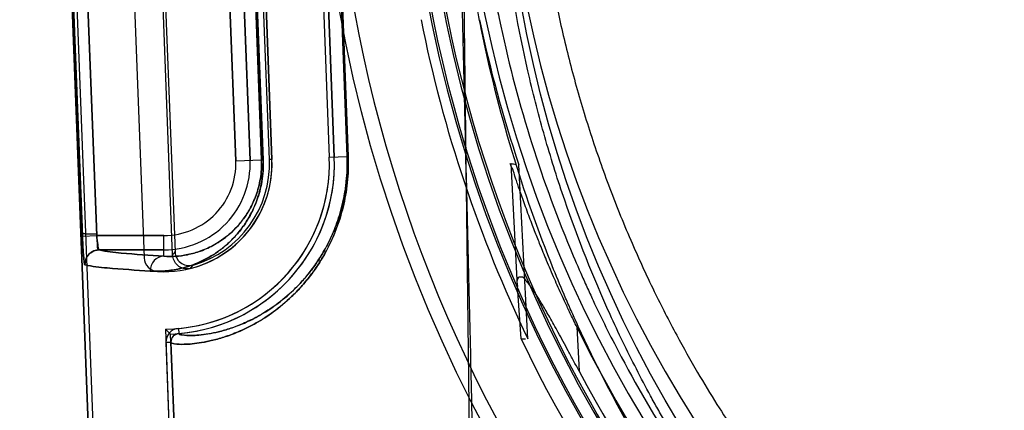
# Model space of a CAD drawing. Header units: millimetres. Extents: x 0 to 297, y 0 to 210.
# Tile 238 of 256: x 58.1092 to 58.3497, y 159.4521 to 159.5474. Entities that reach past the tile are written whole.
import ezdxf

# ---------------------------------------------------------------- set-up
doc = ezdxf.new("R2010")
doc.units = ezdxf.units.MM
doc.header["$LTSCALE"] = 16.335
doc.layers.get('0').update_dxf_attribs({"linetype": 'CONTINUOUS'})
for name, color, linetype in [('AXES_REF', 7, 'CONTINUOUS'), ('INTFCLR_1', 7, 'CONTINUOUS'), ('INTFCLR_144815', 7, 'CONTINUOUS'), ('INTFCLR_72935', 7, 'CONTINUOUS')]:
    doc.layers.add(name, color=color, linetype=linetype)

msp = doc.modelspace()

# ---------------------------------------------------------------- linework, layer by layer
at = {"color": 7, "linetype": 'Continuous'}
for radius in [6.787079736, 6.7865, 6.743039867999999]:
    msp.add_circle((57.4637306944, 154.7114647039), radius, dxfattribs=at)
msp.add_arc((57.4637306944, 154.7114647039), 6.72, 278.2771290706, 261.7228709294, dxfattribs=at)
at = {"layer": 'AXES_REF', "color": 9, "linetype": 'Continuous'}
msp.add_circle((57.4637306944, 154.7114647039), 6.191158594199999, dxfattribs=at)
at = {"layer": 'INTFCLR_1', "color": 6, "linetype": 'Continuous'}
for p, q in [((58.1418399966, 159.0304547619), (58.1055101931, 159.9813507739)), ((58.1430742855, 159.0304783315), (58.1067428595, 159.9814167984)), ((58.1313937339, 159.7029082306), (58.1395527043, 159.4893554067)), ((58.170796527, 159.5133587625), (58.16437794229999, 159.6813587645)), ((58.1783677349, 159.681893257), (58.1847863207, 159.513893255)), ((58.1796020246, 159.6819168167), (58.1860206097, 159.5139168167)), ((58.1448784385, 159.4686516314), (58.161605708, 159.0308322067)), ((58.1461118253, 159.4686987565), (58.1461105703, 159.4687790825)), ((58.1461118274, 159.4686987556), (58.1628399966, 159.0308557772))]:
    msp.add_line(p, q, dxfattribs=at)
at = {"layer": 'INTFCLR_1', "color": 9, "linetype": 'Continuous'}
for p, q in [((58.1244907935, 159.4946565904), (58.1167229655, 159.6977777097)), ((58.1279848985, 159.4947902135), (58.12021719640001, 159.6979113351)), ((58.1555425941, 159.6810212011), (58.1619611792, 159.5130212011)), ((58.1590395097, 159.6811548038), (58.1654580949, 159.5131548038)), ((58.1682473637, 159.5132613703), (58.1618568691, 159.6812624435)), ((58.1622415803, 159.6812624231), (58.1686379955, 159.5132613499)), ((58.18914782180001, 159.5140598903), (58.1827580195, 159.68206099)), ((58.1830000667, 159.6820609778), (58.1893937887, 159.5140598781)), ((58.1619611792, 159.5130212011), (58.1682473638, 159.5132613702)), ((58.1682473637, 159.5132613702), (58.1686379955, 159.5132613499)), ((58.1847863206, 159.5138932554), (58.18914782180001, 159.5140598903)), ((58.1893937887, 159.5140598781), (58.18914782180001, 159.5140598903)), ((58.1279848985, 159.4947902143), (58.1444134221, 159.4947902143)), ((58.1444134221, 159.4897325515), (58.1444134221, 159.4947902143)), ((58.1444134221, 159.4912907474), (58.1286130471, 159.4912907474)), ((58.1479207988, 159.472100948), (58.1480279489, 159.4708713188)), ((58.1461118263, 159.468698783), (58.1448784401, 159.4686515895))]:
    msp.add_line(p, q, dxfattribs=at)
at = {"layer": 'INTFCLR_1', "color": 7, "linetype": 'Continuous'}
msp.add_line((58.1244907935, 159.4946565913), (58.1279848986, 159.4947902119), dxfattribs=at)
at = {"layer": 'INTFCLR_1', "color": 9, "linetype": 'Continuous'}
msp.add_circle((58.5279264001, 159.6044647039), 0.301, dxfattribs=at)
at = {"layer": 'INTFCLR_1', "color": 6, "linetype": 'Continuous'}
for centre, radius, start, end in [((58.1444134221, 159.5123507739), 0.0264023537, 266.587434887, 2.1879703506), ((58.1444134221, 159.5123507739), 0.0404023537, 274.980118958, 2.1879700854), ((58.1444134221, 159.5123507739), 0.0416366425, 274.9801838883, 2.1879705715), ((58.1430501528, 159.4894890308), 0.0035, 182.1879698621, 266.5874352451), ((58.14821047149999, 159.4687790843), 0.0033344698, 94.98447989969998, 182.1905407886), ((58.14821047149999, 159.4687790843), 0.0021001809, 94.9844753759, 180)]:
    msp.add_arc(centre, radius, start, end, dxfattribs=at)
at = {"layer": 'INTFCLR_1', "color": 9, "linetype": 'Continuous'}
for centre, radius, start, end in [((58.1444134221, 159.5123507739), 0.0210600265, 269.9999999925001, 2.1879705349), ((58.1444134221, 159.5123507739), 0.0175605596, 269.9999999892, 2.1879704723), ((58.1452578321, 159.5123883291), 0.0230061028, 359.9063570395, 2.1747962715), ((58.14594294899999, 159.5124170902), 0.043236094, 359.912118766, 2.1775365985)]:
    msp.add_arc(centre, radius, start, end, dxfattribs=at)
for points, knots in [([(58.6584509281, 159.3269042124), (58.64937183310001, 159.3224793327), (58.6306568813, 159.3145001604), (58.6062717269, 159.3069301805), (58.5899866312, 159.3032285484), (58.58233342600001, 159.3017503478), (58.5771956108, 159.3008280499), (58.5630708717, 159.2985792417), (58.5397105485, 159.296417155), (58.5162352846, 159.2967216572), (58.5019220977, 159.2978527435), (58.49669555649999, 159.2983705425), (58.48890634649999, 159.2992467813), (58.4722732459, 159.301674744), (58.4471772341, 159.3073686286), (58.4265336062, 159.3143532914), (58.4147202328, 159.3191234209), (58.4100459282, 159.321080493), (58.4020043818, 159.3246284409), (58.3863924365, 159.3322301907), (58.3651182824, 159.3446150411), (58.3472289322, 159.3575099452), (58.3368538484, 159.3659814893), (58.3331396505, 159.3691274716), (58.3276552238, 159.3738870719), (58.3161736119, 159.3844667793), (58.2997323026, 159.4019226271), (58.2820178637, 159.4246545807), (58.27099528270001, 159.4419112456), (58.2650180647, 159.4524566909), (58.26264569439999, 159.4567605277), (58.2586179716, 159.4643863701), (58.2510535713, 159.4800376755), (58.24365036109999, 159.4986692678), (58.2375475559, 159.5180064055), (58.2322715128, 159.5381348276), (58.2275223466, 159.5640788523), (58.2257269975, 159.5865292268), (58.22542660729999, 159.5998348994), (58.2253744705, 159.6051957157), (58.2254629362, 159.614503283), (58.2263363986, 159.632847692), (58.22857591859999, 159.6510090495), (58.23119763, 159.6650253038), (58.2322365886, 159.6700619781), (58.2338673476, 159.6775032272), (58.2366196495, 159.6884588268), (58.2409430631, 159.702724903), (58.2474789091, 159.7211047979), (58.2542735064, 159.7366608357), (58.2608209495, 159.7495448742), (58.2653475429, 159.7579619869), (58.273696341, 159.7722729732), (58.2869516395, 159.7917740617), (58.3049334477, 159.8136168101), (58.3199170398, 159.8287250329), (58.3296468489, 159.8374506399), (58.333280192, 159.8405943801), (58.338801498, 159.8452580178), (58.3511085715, 159.8550410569), (58.3712625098, 159.8688217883), (58.3884354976, 159.8782562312), (58.3973048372, 159.8825744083)], [0, 0, 0, 0, 0.0316060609, 0.0635406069, 0.07975651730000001, 0.0838444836, 0.0879320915, 0.0960907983, 0.1285991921, 0.1611989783, 0.1694097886, 0.173526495, 0.1776339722, 0.1939379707, 0.2261052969, 0.2580138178, 0.2620009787, 0.2659733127, 0.273871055, 0.2895030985, 0.3202911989, 0.3507747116, 0.3583934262, 0.3622044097, 0.3660061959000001, 0.3811173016, 0.4110448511, 0.4409258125, 0.4711799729, 0.4750127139, 0.4788584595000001, 0.4865582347, 0.5019977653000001, 0.5332401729, 0.5491816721, 0.5654318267, 0.5983319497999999, 0.6315729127, 0.6357728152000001, 0.6399804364, 0.648348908, 0.6648970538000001, 0.6974320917, 0.7054938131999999, 0.7095177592, 0.7135247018, 0.7293322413, 0.7448511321, 0.7601545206, 0.7903607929, 0.7978752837, 0.8053790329, 0.8202649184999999, 0.8497067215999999, 0.8790537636, 0.9086837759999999, 0.9161831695, 0.9199497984, 0.9237184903, 0.9387994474, 0.9691302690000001, 1, 1, 1, 1]), ([(58.1686379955, 159.5132613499), (58.1686723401, 159.512359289), (58.1686480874, 159.5105809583), (58.168349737, 159.5080054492), (58.1678346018, 159.5056104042), (58.1671574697, 159.5034366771), (58.1663633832, 159.5014799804), (58.1654882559, 159.499725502), (58.164555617, 159.4981507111), (58.1632981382, 159.4963207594), (58.16166181, 159.4943543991), (58.15960018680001, 159.4923813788), (58.1575376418, 159.4907804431), (58.1549115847, 159.4891159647), (58.1516969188, 159.4876156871), (58.1479262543, 159.4865338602), (58.1444015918, 159.4860486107), (58.14213803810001, 159.4860366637), (58.1410601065, 159.4860994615)], [0, 0, 0, 0, 0.0622044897, 0.1222938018, 0.1783781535, 0.2307697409, 0.2789834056, 0.3237355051, 0.3657501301, 0.4049958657, 0.4766465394, 0.5415712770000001, 0.6012693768, 0.6562551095, 0.7555681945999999, 0.8445021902, 0.9255956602, 1, 1, 1, 1]), ([(58.1682639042, 159.5123507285), (58.1682631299, 159.5118669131), (58.1682214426, 159.5106226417), (58.1679974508, 159.50867886), (58.1675501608, 159.5065912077), (58.1669625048, 159.5046972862), (58.1662731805, 159.5029930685), (58.16551376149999, 159.5014657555), (58.1647049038, 159.5000960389), (58.1636142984, 159.4985055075), (58.1621967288, 159.4967984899), (58.1604095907, 159.4950873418), (58.1586238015, 159.4937020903), (58.1563522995, 159.4922664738), (58.1535752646, 159.4909787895), (58.1503213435, 159.4900611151), (58.1472855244, 159.4896631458), (58.1453390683, 159.4896700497), (58.1444134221, 159.4897325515)], [0, 0, 0, 0, 0.0394330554, 0.1014001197, 0.1591971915, 0.2132012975, 0.2628183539, 0.3088708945, 0.3520968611, 0.3923582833, 0.4659620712, 0.5324718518, 0.593642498, 0.6498475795, 0.7512275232, 0.8418574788, 0.9243841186, 1, 1, 1, 1]), ([(58.1893937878, 159.5140598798), (58.18943502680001, 159.5129762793), (58.1894392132, 159.5108367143), (58.1892205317, 159.5076814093), (58.1887990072, 159.5046527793), (58.1882019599, 159.5017813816), (58.1870325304, 159.4975308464), (58.1851986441, 159.4929770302), (58.1829134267, 159.48894094), (58.18137599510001, 159.4866274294), (58.1798864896, 159.4845883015), (58.17834446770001, 159.4827310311), (58.1767679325, 159.481047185), (58.1746039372, 159.478901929), (58.1714086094, 159.4762269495), (58.1671420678, 159.4734726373), (58.1637558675, 159.4717751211), (58.16123913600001, 159.4707413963), (58.1590199, 159.46994615), (58.1569168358, 159.4693375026), (58.1549414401, 159.4688941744), (58.15325959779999, 159.4685819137), (58.1514140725, 159.4683385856), (58.14921231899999, 159.4681914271), (58.14748830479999, 159.4682465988), (58.1464546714, 159.4684174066), (58.14611549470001, 159.4686022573), (58.1461118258, 159.468698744)], [0, 0, 0, 0, 0.04606660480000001, 0.0907990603, 0.1342597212, 0.1758686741, 0.2152936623, 0.3214667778, 0.3832629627, 0.4120591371, 0.4394307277, 0.4905119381, 0.514476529, 0.5374026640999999, 0.6199440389, 0.6909098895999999, 0.7526972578, 0.7805539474, 0.8064562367, 0.8528173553, 0.8734429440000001, 0.8924347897, 0.925506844, 0.9522416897, 0.9869072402, 0.9958981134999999, 1, 1, 1, 1]), ([(58.1891787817, 159.5123510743), (58.189178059, 159.5118848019), (58.1891524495, 159.5104127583), (58.1889836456, 159.5079672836), (58.18858302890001, 159.5050745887), (58.1880154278, 159.5023323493), (58.1873105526, 159.4997599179), (58.1862566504, 159.4966596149), (58.1847459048, 159.4931923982), (58.1829863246, 159.4900723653), (58.18152418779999, 159.487864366), (58.18010803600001, 159.4859189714), (58.1786418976, 159.484147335), (58.1771428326, 159.4825414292), (58.17508625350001, 159.4804968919), (58.1720498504, 159.4779486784), (58.1679949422, 159.475327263), (58.1647770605, 159.4737143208), (58.1623862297, 159.4727341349), (58.1602783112, 159.471981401), (58.1571672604, 159.4710865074), (58.1539361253, 159.4705296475), (58.1509665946, 159.4703468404), (58.1493364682, 159.4704125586), (58.1483458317, 159.4705889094), (58.148030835, 159.4707771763), (58.1480275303, 159.470871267)], [0, 0, 0, 0, 0.0213433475, 0.0673815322, 0.1121061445, 0.1549186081, 0.1954760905, 0.2341180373, 0.3047354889, 0.3682350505, 0.3978126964, 0.4259194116, 0.4783515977, 0.5029403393, 0.5264576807, 0.6110787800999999, 0.6837723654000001, 0.7470202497, 0.7755229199, 0.8020192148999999, 0.8494283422, 0.9236723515, 0.9509950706, 0.9864599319, 0.9956904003, 1, 1, 1, 1]), ([(58.1286130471, 159.4912907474), (58.1279332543, 159.4912900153), (58.1267327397, 159.4909186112), (58.125420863, 159.4895527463), (58.1250968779, 159.488337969), (58.1251220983, 159.4876576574)], [0, 0, 0, 0, 0.3673148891, 0.63215257, 1, 1, 1, 1]), ([(58.1286130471, 159.4912907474), (58.1303518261, 159.4907990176), (58.135674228, 159.4903656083), (58.1409309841, 159.4899371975), (58.1444134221, 159.4897325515)], [0, 0, 0, 0, 0.3412332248, 1, 1, 1, 1]), ([(58.1444134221, 159.4897325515), (58.1435328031, 159.4897279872), (58.1416841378, 159.4888994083), (58.1410312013, 159.4870064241), (58.1410601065, 159.4860994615)], [0, 0, 0, 0, 0.4925079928, 1, 1, 1, 1]), ([(58.1410601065, 159.4860994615), (58.1375473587, 159.4863041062), (58.1322446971, 159.486732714), (58.12687677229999, 159.487165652), (58.1251220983, 159.4876576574)], [0, 0, 0, 0, 0.6588035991, 1, 1, 1, 1])]:
    msp.add_open_spline(points, degree=3, knots=knots, dxfattribs=at)
at = {"layer": 'INTFCLR_1', "color": 7, "linetype": 'Continuous'}
for points, knots in [([(58.1279575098, 159.4951283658), (58.1277508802, 159.4951212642), (58.1271778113, 159.4951060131), (58.1263009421, 159.4951087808), (58.1253904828, 159.4951311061), (58.124845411, 159.4952174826), (58.1245003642, 159.4952589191), (58.1244634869, 159.4953329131)], [0, 0, 0, 0, 0.1761906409, 0.4874595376, 0.7544038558, 0.9295461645, 1, 1, 1, 1]), ([(58.1244634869, 159.4953329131), (58.1244788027, 159.4948819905), (58.1245171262, 159.4939854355), (58.1245866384, 159.4924765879), (58.1246713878, 159.4909806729), (58.1247842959, 159.489624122), (58.1248680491, 159.488610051), (58.1249969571, 159.4880663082), (58.1250393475, 159.4876808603), (58.1251220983, 159.4876576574)], [0, 0, 0, 0, 0.1752194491, 0.3483808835, 0.5871531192, 0.7545540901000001, 0.8836496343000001, 0.9666238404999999, 1, 1, 1, 1]), ([(58.12512209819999, 159.487657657), (58.12496192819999, 159.4882389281), (58.1247865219, 159.4893249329), (58.1246750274, 159.491022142), (58.1245691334, 159.4927660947), (58.12451551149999, 159.4940103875), (58.1244907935, 159.4946565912)], [0, 0, 0, 0, 0.2549989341, 0.4691644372, 0.7243299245, 1, 1, 1, 1]), ([(58.1286130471, 159.4912907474), (58.1284531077, 159.4913130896), (58.12835677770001, 159.4920515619), (58.1281785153, 159.4927547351), (58.1280589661, 159.4939355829), (58.12798840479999, 159.4946796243), (58.1279575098, 159.4951283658)], [0, 0, 0, 0, 0.1235787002, 0.4193134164, 0.6557971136, 1, 1, 1, 1]), ([(58.1286130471, 159.4912907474), (58.1280236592, 159.4913730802), (58.1283007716, 159.4932478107), (58.1280307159, 159.4941984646), (58.1279848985, 159.4947902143)], [0, 0, 0, 0, 0.5006688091, 1, 1, 1, 1])]:
    msp.add_open_spline(points, degree=3, knots=knots, dxfattribs=at)
at = {"layer": 'INTFCLR_144815', "color": 6, "linetype": 'Continuous'}
for p, q in [((58.2163113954, 159.5866846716), (58.2182433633, 159.5084442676)), ((58.2332667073, 159.4695699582), (58.2310944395, 159.5120263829)), ((58.2316433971, 159.4695615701), (58.2307243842, 159.4823233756)), ((58.2316433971, 159.4695615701), (58.2327259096, 159.4695654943))]:
    msp.add_line(p, q, dxfattribs=at)
at = {"layer": 'INTFCLR_144815', "color": 9, "linetype": 'Continuous'}
for p, q in [((58.2182433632, 159.5084442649), (58.21729457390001, 159.5853091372)), ((58.2222075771, 159.1914647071), (58.21734411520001, 159.5854068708)), ((58.230725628, 159.4823091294), (58.229186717, 159.5123549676)), ((58.2452446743, 159.4724825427), (58.245796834, 159.4617021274))]:
    msp.add_line(p, q, dxfattribs=at)
msp.add_circle((58.5279264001, 159.6114647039), 0.3461683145, dxfattribs=at)
for centre, radius, start, end in [((58.5279264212, 159.6114036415), 0.3426683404, 179.9897900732, 0.0102098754), ((58.5279264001, 159.6116246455), 0.3246195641, 180.028230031, 359.9717699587), ((58.5279264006, 159.6114270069), 0.3241308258, 179.9933364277, 0.0066635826), ((58.5279264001, 159.6115635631), 0.3211200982, 180.0176390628, 359.9823609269), ((58.52792639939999, 159.6113659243), 0.3206313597, 179.982348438, 0.0176515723)]:
    msp.add_arc(centre, radius, start, end, dxfattribs=at)
at = {"layer": 'INTFCLR_144815', "color": 6, "linetype": 'Continuous'}
for centre, radius, start, end in [((58.5279264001, 159.6114647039), 0.3115, 180.0510065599, 359.9489934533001), ((58.5279264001, 159.6114647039), 0.301, 180, 359.9999999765), ((58.5279264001, 159.6114647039), 0.3270450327, 191.2877879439, 205.7133570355), ((58.5279264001, 159.6114647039), 0.3130450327, 191.7996976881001, 198.5207825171), ((58.2722252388, 159.7569643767), 0.248366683, 260.0212632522, 260.3188150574), ((58.5279264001, 159.6114647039), 0.315, 206.1813150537, 252.9936921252), ((58.5279264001, 159.6114647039), 0.3285113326, 205.5916832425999, 256.2414276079), ((58.5279264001, 159.6114647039), 0.3194149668, 207.9606619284, 253.2357535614)]:
    msp.add_arc(centre, radius, start, end, dxfattribs=at)
for points, knots in [([(58.2340546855, 159.6114647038), (58.2340581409, 159.6071677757), (58.2342508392, 159.5985664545), (58.2350982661, 159.5856734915), (58.23651074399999, 159.5727620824), (58.2385033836, 159.5598074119), (58.24110408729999, 159.5467651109), (58.2443459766, 159.5336189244), (58.2482708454, 159.5203548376), (58.25292152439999, 159.5069816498), (58.2582070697, 159.4938580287), (58.2638139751, 159.4816488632), (58.2693283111, 159.4708996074), (58.2744811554, 159.4617279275), (58.27924949, 159.453860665), (58.283639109, 159.4470703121), (58.28767185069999, 159.4411693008), (58.2913519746, 159.4360378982), (58.294698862, 159.431563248), (58.29773237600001, 159.4276541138), (58.3005014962, 159.4241994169), (58.303215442, 159.4209100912), (58.3060030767, 159.4176280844), (58.3088333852, 159.4143963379), (58.3114941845, 159.4114445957), (58.31387306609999, 159.4088715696), (58.31599622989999, 159.4066257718), (58.3178896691, 159.4046620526), (58.319665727, 159.4028517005), (58.3214701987, 159.4010427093), (58.32345194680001, 159.3990913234), (58.3256694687, 159.3969506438), (58.3281607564, 159.3945980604), (58.3309660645, 159.392013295), (58.33412799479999, 159.3891787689), (58.337689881, 159.3860819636), (58.3417159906, 159.3826992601), (58.3462698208, 159.3790171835), (58.3514335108, 159.3750183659), (58.3573187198, 159.3706772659), (58.3640643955, 159.3659701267), (58.3718381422, 159.3608818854), (58.3808201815, 159.355424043), (58.3912790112, 159.3496010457), (58.4033114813, 159.3435707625), (58.4165249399, 159.3377348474), (58.430319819, 159.3324607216), (58.4442007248, 159.3279379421), (58.4581259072, 159.3241522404), (58.4720758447, 159.3210854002), (58.4860577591, 159.3187172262), (58.5000329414, 159.3170393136), (58.513993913, 159.3160395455), (58.5232899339, 159.3158183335), (58.5279264, 159.3158183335)], [0, 0, 0, 0, 0.0278433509, 0.0557285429, 0.083699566, 0.1119794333, 0.1406325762, 0.1698467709, 0.1996862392, 0.2302331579, 0.2615586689, 0.2913262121, 0.3172584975, 0.3398211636, 0.3594801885, 0.3768602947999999, 0.3922082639, 0.4057894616, 0.4177749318, 0.4284144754, 0.4378506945, 0.4464634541, 0.456046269, 0.4657523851, 0.4742990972, 0.4817962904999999, 0.4884585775, 0.4943248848, 0.4994721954, 0.5048918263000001, 0.510881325, 0.5174938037, 0.5248635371, 0.5330841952, 0.5422107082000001, 0.5523788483, 0.5636668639, 0.5762833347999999, 0.5903234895, 0.6059832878, 0.6236658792, 0.6436173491, 0.6661769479, 0.6917559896, 0.7211635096, 0.7533574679, 0.7853151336, 0.8168215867, 0.8479181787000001, 0.8787852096, 0.9093365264, 0.9397732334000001, 0.9699565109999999, 1, 1, 1, 1]), ([(58.2452446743, 159.4724825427), (58.2447582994, 159.4734718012), (58.2438477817, 159.4753507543), (58.2425814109, 159.4780335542), (58.2414733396, 159.4804414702), (58.2404821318, 159.482640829), (58.2395263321, 159.4848098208), (58.2385846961, 159.486990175), (58.237681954, 159.4891287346), (58.2368805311, 159.4910650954), (58.2361863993, 159.4927779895), (58.23554839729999, 159.4943800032), (58.2349118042, 159.4960013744), (58.23423122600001, 159.4977687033), (58.23349624, 159.4997176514), (58.2327521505, 159.5017341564), (58.232055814, 159.5036687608), (58.2314547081, 159.5053811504), (58.2309345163, 159.5068745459), (58.2305224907, 159.5081372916), (58.2300044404, 159.5095419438), (58.2299519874, 159.5105523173), (58.228702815, 159.5124379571), (58.229186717, 159.5123549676)], [0, 0, 0, 0, 0.0768589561, 0.1455727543, 0.2068396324, 0.2616652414, 0.3137690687, 0.3720973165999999, 0.4272538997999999, 0.4756130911, 0.5182100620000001, 0.5561132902, 0.5958406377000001, 0.6396560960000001, 0.6881564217, 0.7410614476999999, 0.7895359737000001, 0.8314460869, 0.8677936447, 0.8991959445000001, 0.9258334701, 0.9657686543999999, 1, 1, 1, 1]), ([(58.2182433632, 159.5084442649), (58.2184716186, 159.4992004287), (58.2188981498, 159.4815459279), (58.2194838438, 159.4562249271), (58.2199952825, 159.4331506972), (58.2204425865, 159.4120947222), (58.22083405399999, 159.3928607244), (58.221176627, 159.3752770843), (58.221476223, 159.3591905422), (58.2217379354, 159.3444631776), (58.2219661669, 159.330970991), (58.2221647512, 159.3186017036), (58.222337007, 159.3072554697), (58.222485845, 159.2968416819), (58.2226138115, 159.2872790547), (58.2227231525, 159.2784934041), (58.2228158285, 159.27041901), (58.222893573, 159.2629963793), (58.2229579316, 159.2561704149), (58.22301027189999, 159.2498906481), (58.2230517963, 159.2441118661), (58.2230835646, 159.2387935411), (58.2231065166, 159.233898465), (58.223121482, 159.229392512), (58.22312919, 159.2252444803), (58.22313027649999, 159.2214257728), (58.2231252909, 159.2179103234), (58.2231147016, 159.2146745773), (58.2230989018, 159.2116972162), (58.2230782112, 159.2089588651), (58.2230528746, 159.2064418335), (58.2230230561, 159.2041299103), (58.2229888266, 159.2020082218), (58.2229501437, 159.2000630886), (58.2229068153, 159.1982820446), (58.222858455, 159.1966540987), (58.2228043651, 159.1951698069), (58.2227433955, 159.1938209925), (58.222673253, 159.1926005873), (58.2226147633, 159.1918295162), (58.2225803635, 159.191464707)], [0, 0, 0, 0, 0.0874976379, 0.1671066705, 0.2396672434, 0.3058940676, 0.3663964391, 0.4217090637, 0.4723130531, 0.5186437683, 0.56109061, 0.6000028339, 0.6357047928, 0.6684681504, 0.6985546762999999, 0.7262004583, 0.7516099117, 0.7749646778, 0.7964418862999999, 0.8162043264, 0.8343898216, 0.851125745, 0.8665305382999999, 0.8807105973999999, 0.8937641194, 0.9057818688, 0.9168455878, 0.9270295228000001, 0.9364006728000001, 0.9450196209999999, 0.9529422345, 0.9602195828, 0.9668982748, 0.9730215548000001, 0.9786292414, 0.983756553, 0.9884328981, 0.9926837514, 0.9965326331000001, 1, 1, 1, 1]), ([(58.245796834, 159.4617021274), (58.24535298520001, 159.4625382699), (58.2444748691, 159.4641867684), (58.2431768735, 159.4666047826), (58.2419312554, 159.4689044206), (58.240757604, 159.4710478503), (58.2396690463, 159.4730098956), (58.23867304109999, 159.4747768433), (58.23777246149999, 159.4763443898), (58.2369661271, 159.4777171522), (58.23624887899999, 159.4789063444), (58.23545912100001, 159.4801801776), (58.234634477, 159.4814366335), (58.233729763, 159.4827509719), (58.2328659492, 159.483723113), (58.2321110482, 159.4847563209), (58.230247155, 159.4845760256), (58.230674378, 159.4830304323), (58.230725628, 159.4823091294)], [0, 0, 0, 0, 0.09451013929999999, 0.1864740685, 0.2739894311, 0.355615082, 0.4304462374, 0.4980011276, 0.558115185, 0.6109338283, 0.6569391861, 0.6967762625, 0.7605045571, 0.8072644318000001, 0.8551311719, 0.8925523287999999, 0.9278057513, 1, 1, 1, 1])]:
    msp.add_open_spline(points, degree=3, knots=knots, dxfattribs=at)
at = {"layer": 'INTFCLR_144815', "color": 9, "linetype": 'Continuous'}
for points, knots in [([(58.5106935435, 159.288203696), (58.5015127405, 159.2887289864), (58.48230255, 159.2907129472), (58.4584096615, 159.2955236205), (58.4426149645, 159.2999549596), (58.4353860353, 159.3022278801), (58.430584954, 159.3038034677), (58.4175951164, 159.3083362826), (58.3969419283, 159.3169987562), (58.3751053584, 159.3287586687), (58.3605272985, 159.3380120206), (58.3523974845, 159.343588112), (58.3404628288, 159.352196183), (58.3271559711, 159.363035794), (58.3146661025, 159.3747466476), (58.3077653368, 159.3816808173), (58.2976664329, 159.3923076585), (58.283443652, 159.4091059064), (58.26653625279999, 159.4332062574), (58.2542358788, 159.4546229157), (58.2471538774, 159.469158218), (58.24404098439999, 159.4760391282), (58.2420073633, 159.4806753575), (58.2366189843, 159.4935576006), (58.2289591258, 159.5152976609), (58.2233084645, 159.5377336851), (58.2206314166, 159.5517310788), (58.2197352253, 159.5569075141), (58.21847938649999, 159.5647055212), (58.2163970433, 159.5805905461), (58.2154420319, 159.5952779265), (58.2152256, 159.6047089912)], [0, 0, 0, 0, 0.0579960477, 0.1216075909, 0.1534412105, 0.1614161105, 0.1693984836, 0.1853084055, 0.2481800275, 0.3103966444, 0.3414785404, 0.3570416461, 0.3725645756, 0.4342808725, 0.4650884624, 0.4805165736, 0.4959725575, 0.5575426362, 0.6191124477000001, 0.6814044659, 0.7130732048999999, 0.7210533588, 0.7290343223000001, 0.7450012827, 0.8091155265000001, 0.8741835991, 0.8906916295, 0.8989896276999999, 0.9073150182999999, 0.9405046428, 1, 1, 1, 1]), ([(58.21975478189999, 159.6046201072), (58.2199600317, 159.5955695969), (58.2208913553, 159.581488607), (58.2229355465, 159.566267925), (58.2241672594, 159.5588095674), (58.2250466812, 159.5538575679), (58.22767584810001, 159.5404609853), (58.2332326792, 159.5189841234), (58.24076339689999, 159.4981970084), (58.2460601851, 159.4858827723), (58.2480608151, 159.4814478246), (58.2511250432, 159.4748620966), (58.2581020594, 159.4609416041), (58.2702218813, 159.4404373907), (58.2868768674, 159.4173768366), (58.3008764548, 159.4013199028), (58.3108166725, 159.3911612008), (58.31761911, 159.3845229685), (58.3299413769, 159.373303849), (58.3430539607, 159.3629352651), (58.3548068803, 159.3547052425), (58.3628244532, 159.3493665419), (58.37721149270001, 159.340501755), (58.3987561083, 159.3292421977), (58.41910600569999, 159.3209602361), (58.4319064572, 159.3166251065), (58.4366412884, 159.3151170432), (58.4437736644, 159.3129405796), (58.45936194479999, 159.3086963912), (58.48081943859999, 159.3045053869), (58.4975861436, 159.3026465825), (58.5044840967, 159.3021176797)], [0, 0, 0, 0, 0.0596440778, 0.0928240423, 0.1011490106, 0.1094475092, 0.1259595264, 0.1910905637, 0.255365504, 0.2713912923, 0.2794047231, 0.2874194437, 0.3192469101, 0.3819601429, 0.4441037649, 0.5064173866, 0.5220877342, 0.5377410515, 0.5690320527, 0.6318516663, 0.6476799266, 0.6635601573, 0.6953077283, 0.7589802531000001, 0.8234733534, 0.8398143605, 0.8480158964, 0.8562115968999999, 0.8889438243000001, 0.9544198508, 1, 1, 1, 1])]:
    msp.add_open_spline(points, degree=3, knots=knots, dxfattribs=at)
at = {"layer": 'INTFCLR_72935', "color": 6, "linetype": 'Continuous'}
for p, q in [((58.1055101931, 159.9813507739), (58.1418399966, 159.0304547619)), ((58.1430747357, 159.0304665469), (58.1067424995, 159.981426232)), ((58.1465332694, 159.4899977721), (58.1384029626, 159.7028003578)), ((58.1390442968, 159.7020552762), (58.1471158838, 159.4907896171)), ((58.1701841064, 159.5133470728), (58.1637655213, 159.6813470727)), ((58.16437794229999, 159.6813587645), (58.170796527, 159.5133587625)), ((58.1783668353, 159.6819168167), (58.1847854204, 159.5139168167)), ((58.1860206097, 159.5139168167), (58.1796020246, 159.6819168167)), ((58.1447524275, 159.4719498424), (58.1616052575, 159.0308439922)), ((58.1628399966, 159.0308557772), (58.1460336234, 159.4707456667))]:
    msp.add_line(p, q, dxfattribs=at)
at = {"layer": 'INTFCLR_72935', "color": 9, "linetype": 'Continuous'}
for p, q in [((58.1167229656, 159.6977777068), (58.1244907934, 159.4946565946)), ((58.1202171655, 159.6979113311), (58.12798486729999, 159.4947902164)), ((58.1619611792, 159.5130212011), (58.1555425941, 159.6810212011)), ((58.1654580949, 159.5131548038), (58.1590395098, 159.6811548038)), ((58.1618568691, 159.6812624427), (58.1682473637, 159.5132613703)), ((58.1686379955, 159.5132613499), (58.1622415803, 159.6812624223)), ((58.1827580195, 159.68206099), (58.1891478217, 159.5140598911)), ((58.1893937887, 159.5140598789), (58.1830000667, 159.6820609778)), ((58.1619611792, 159.5130212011), (58.1682473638, 159.5132613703)), ((58.1686379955, 159.5132613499), (58.1682473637, 159.5132613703)), ((58.1707965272, 159.5133587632), (58.170184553, 159.5133353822)), ((58.1847863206, 159.5138932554), (58.18914782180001, 159.5140598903)), ((58.1893937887, 159.5140598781), (58.18914782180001, 159.5140598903)), ((58.1244907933, 159.4946565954), (58.12798486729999, 159.4947902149)), ((58.1444134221, 159.4947902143), (58.1279848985, 159.4947902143)), ((58.1444134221, 159.4897325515), (58.1444134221, 159.4947902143)), ((58.1286130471, 159.4912907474), (58.1444134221, 159.4912907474))]:
    msp.add_line(p, q, dxfattribs=at)
for centre, radius, start, end in [((58.1444134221, 159.5123507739), 0.0210600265, 270.0000000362, 2.1879705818), ((58.14441342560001, 159.5123507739), 0.017560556, 270.0000000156, 2.1879709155), ((58.1002730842, 159.5246448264), 0.0577963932, 323.1682371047, 324.1428191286), ((58.09983417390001, 159.5306963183), 0.0673493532, 319.2687510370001, 320.1861881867)]:
    msp.add_arc(centre, radius, start, end, dxfattribs=at)
at = {"layer": 'INTFCLR_72935', "color": 6, "linetype": 'Continuous'}
for centre, radius, start, end in [((58.1444134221, 159.5123507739), 0.0404023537, 270.4807587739, 2.1879700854), ((58.1444134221, 159.5123507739), 0.0416366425, 272.230106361, 2.1879705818), ((58.1444134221, 159.5123507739), 0.0264023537, 284.1551377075, 2.1879689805), ((58.1444134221, 159.5123507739), 0.025789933, 286.1042319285, 2.1879705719), ((58.2242725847, 159.5552725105), 0.1151786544, 226.3376594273, 227.2123202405)]:
    msp.add_arc(centre, radius, start, end, dxfattribs=at)
at = {"layer": 'INTFCLR_72935', "color": 9, "linetype": 'Continuous'}
for points, knots in [([(58.141060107, 159.4860994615), (58.1421346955, 159.4860368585), (58.1443857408, 159.4860482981), (58.1478898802, 159.4865274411), (58.1516403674, 159.4875956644), (58.15484582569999, 159.4890810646), (58.157473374, 159.4907353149), (58.1595458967, 159.4923340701), (58.1612344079, 159.4939418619), (58.1625619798, 159.4954357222), (58.1639353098, 159.4971812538), (58.1652092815, 159.4991737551), (58.1663410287, 159.5014302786), (58.1671409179, 159.5033896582), (58.1678263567, 159.5055771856), (58.16834551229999, 159.5079782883), (58.1686474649, 159.5105673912), (58.1686726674, 159.51235069), (58.1686379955, 159.5132613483)], [0, 0, 0, 0, 0.07417439, 0.1546424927, 0.2429926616, 0.3419415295, 0.3968851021, 0.4566999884, 0.5220128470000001, 0.5572094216, 0.5943447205, 0.67498752, 0.7195976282, 0.7681767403, 0.8206576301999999, 0.8773683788, 0.9372019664, 1, 1, 1, 1]), ([(58.1444134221, 159.4897325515), (58.14533623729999, 159.4896702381), (58.1472718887, 159.4896630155), (58.1502899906, 159.4900557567), (58.1535262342, 159.4909616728), (58.1562956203, 159.4922364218), (58.1585677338, 159.4936629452), (58.1603625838, 159.4950461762), (58.1621636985, 159.4967622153), (58.16392788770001, 159.4988782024), (58.1652716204, 159.5009851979), (58.1662535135, 159.5029491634), (58.1669478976, 159.5046558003), (58.1675430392, 159.5065618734), (58.1679936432, 159.5086548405), (58.1682557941, 159.5109124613), (58.1682776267, 159.512467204), (58.1682473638, 159.5132613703)], [0, 0, 0, 0, 0.0735689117, 0.1534794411, 0.2413461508, 0.3399054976, 0.3947455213, 0.4544883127, 0.5198358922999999, 0.5922313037, 0.6731085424, 0.7179559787, 0.7667498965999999, 0.8194980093, 0.8765882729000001, 0.9367852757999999, 1, 1, 1, 1]), ([(58.1461118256, 159.4686987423), (58.14611554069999, 159.4686010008), (58.1464607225, 159.4684154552), (58.1475012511, 159.4682455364), (58.14923318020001, 159.4681922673), (58.1514344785, 159.4683392), (58.1537498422, 159.4686480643), (58.15648070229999, 159.469212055), (58.1590054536, 159.4699415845), (58.1612210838, 159.4707344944), (58.16373299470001, 159.4717648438), (58.1671136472, 159.4734567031), (58.1713821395, 159.4762070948), (58.1750150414, 159.4792439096), (58.17797759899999, 159.4822916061), (58.1802901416, 159.4850721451), (58.1821366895, 159.4877175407), (58.1835686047, 159.4900979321), (58.1850269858, 159.4928148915), (58.18633673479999, 159.4958009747), (58.1872973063, 159.4986066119), (58.1878087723, 159.5003520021), (58.1882902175, 159.502207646), (58.1886909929, 159.5041311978), (58.1890029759, 159.5061175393), (58.1893867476, 159.5092593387), (58.1894749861, 159.5119262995), (58.1893937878, 159.5140598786)], [0, 0, 0, 0, 0.00415512, 0.0132579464, 0.0481237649, 0.0748320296, 0.1077088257, 0.1470290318, 0.1932704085, 0.2191881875, 0.2469717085, 0.3085690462, 0.3794799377, 0.4622323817, 0.509063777, 0.5598962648, 0.6156970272, 0.6459197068, 0.6778621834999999, 0.7466489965, 0.7841161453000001, 0.8037783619, 0.8238994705, 0.8655447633, 0.887177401, 0.9092985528, 1, 1, 1, 1]), ([(58.1480279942, 159.4708713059), (58.1480313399, 159.4707760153), (58.14835197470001, 159.4705869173), (58.1493492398, 159.4704115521), (58.1509871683, 159.4703475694), (58.1530784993, 159.4704762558), (58.1552754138, 159.4707608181), (58.1578681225, 159.4712890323), (58.1602652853, 159.4719773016), (58.162369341, 159.472727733), (58.1647556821, 159.4737047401), (58.1679681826, 159.4753122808), (58.17202492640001, 159.4779299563), (58.1754775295, 159.4808232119), (58.1782934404, 159.4837286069), (58.18049220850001, 159.4863810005), (58.1822477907, 159.4889050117), (58.1836092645, 159.4911766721), (58.1849963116, 159.4937705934), (58.18624178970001, 159.4966216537), (58.1873010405, 159.4997283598), (58.1880095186, 159.5023065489), (58.188480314, 159.5045764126), (58.1887769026, 159.5064735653), (58.1891416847, 159.5094746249), (58.18922531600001, 159.5120219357), (58.18914782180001, 159.5140598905)], [0, 0, 0, 0, 0.0042537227, 0.0133612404, 0.0481252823, 0.0747282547, 0.1074771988, 0.1466529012, 0.1927396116, 0.2185789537, 0.246285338, 0.3077384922, 0.3785322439, 0.4612166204, 0.5080424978, 0.5588951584, 0.6147480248, 0.6450112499, 0.6770053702, 0.7459312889, 0.7834881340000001, 0.8233708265, 0.8651333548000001, 0.8868294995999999, 0.9090170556, 1, 1, 1, 1]), ([(58.1444134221, 159.4897325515), (58.1409309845, 159.4899372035), (58.1356742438, 159.4903656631), (58.1303518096, 159.4907989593), (58.1286130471, 159.4912907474)], [0, 0, 0, 0, 0.6587667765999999, 1, 1, 1, 1]), ([(58.1444134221, 159.4897325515), (58.1435328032, 159.4897279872), (58.1416841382, 159.488899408), (58.1410312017, 159.487006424), (58.141060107, 159.4860994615)], [0, 0, 0, 0, 0.4925079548, 1, 1, 1, 1]), ([(58.12512209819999, 159.4876576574), (58.12687677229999, 159.487165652), (58.1322446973, 159.486732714), (58.137547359, 159.4863041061), (58.141060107, 159.4860994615)], [0, 0, 0, 0, 0.3411963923, 1, 1, 1, 1])]:
    msp.add_open_spline(points, degree=3, knots=knots, dxfattribs=at)
at = {"layer": 'INTFCLR_72935', "color": 7, "linetype": 'Continuous'}
for points, knots in [([(58.125164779, 159.4876132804), (58.1250336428, 159.4874413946), (58.12487247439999, 159.488913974), (58.1247499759, 159.4897726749), (58.12459694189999, 159.4922185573), (58.124524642, 159.4937715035), (58.1244907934, 159.4946565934)], [0, 0, 0, 0, 0.09135910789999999, 0.3072878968, 0.6257122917, 1, 1, 1, 1]), ([(58.1244907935, 159.4946565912), (58.1245155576, 159.4940092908), (58.124569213, 159.4927643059), (58.1246751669, 159.4910200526), (58.1247866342, 159.4893239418), (58.1249619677, 159.4882386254), (58.12512209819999, 159.487657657)], [0, 0, 0, 0, 0.2761379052, 0.5311304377, 0.7451301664, 1, 1, 1, 1]), ([(58.1286130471, 159.4912907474), (58.1277012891, 159.4912897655), (58.1257985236, 159.4905019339), (58.1250882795, 159.4885699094), (58.12512209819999, 159.4876576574)], [0, 0, 0, 0, 0.4996930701, 1, 1, 1, 1]), ([(58.125164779, 159.4876132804), (58.125135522, 159.4882986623), (58.1254572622, 159.489521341), (58.1267510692, 159.4908961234), (58.1279407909, 159.4912941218), (58.1286130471, 159.4912907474)], [0, 0, 0, 0, 0.3709017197, 0.6365277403, 1, 1, 1, 1])]:
    msp.add_open_spline(points, degree=3, knots=knots, dxfattribs=at)
at = {"layer": 'INTFCLR_72935', "color": 6, "linetype": 'Continuous'}
for points, knots in [([(58.1279848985, 159.4947902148), (58.1280006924, 159.4945644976), (58.1280636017, 159.493679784), (58.12823800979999, 159.4924500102), (58.1283392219, 159.4916937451), (58.1285344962, 159.4912392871), (58.1286130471, 159.4912907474)], [0, 0, 0, 0, 0.1884017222, 0.7513743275, 0.9218093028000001, 1, 1, 1, 1]), ([(58.1471158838, 159.4907896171), (58.14713772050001, 159.4902180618), (58.14747425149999, 159.4890714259), (58.1489702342, 159.4875356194), (58.15067222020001, 159.4873144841), (58.1515671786, 159.4875728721)], [0, 0, 0, 0, 0.2761913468, 0.5501956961, 1, 1, 1, 1]), ([(58.1508700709, 159.4867500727), (58.1503264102, 159.4866129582), (58.14915257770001, 159.486607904), (58.147281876, 159.4875688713), (58.1465680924, 159.4890863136), (58.1465332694, 159.4899977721)], [0, 0, 0, 0, 0.2757401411, 0.5514252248, 1, 1, 1, 1]), ([(58.1461118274, 159.4686987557), (58.1460919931, 159.4692180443), (58.1464694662, 159.4703138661), (58.1475096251, 159.4708261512), (58.1480279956, 159.4708713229)], [0, 0, 0, 0, 0.4996790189, 1, 1, 1, 1])]:
    msp.add_open_spline(points, degree=3, knots=knots, dxfattribs=at)

doc.saveas('drawing.dxf')
